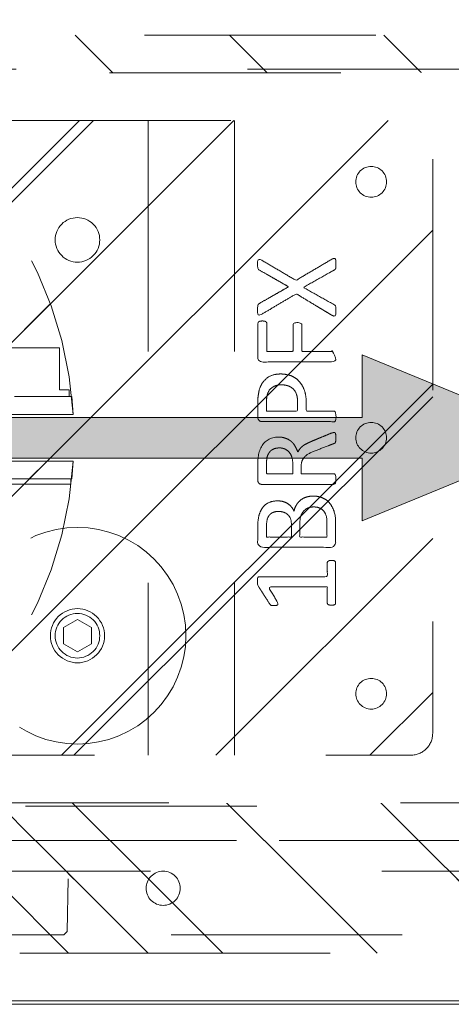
# Model space of a CAD drawing. Header units: inches. Extents: x -456 to -299, y -255 to -14.
# Tile 14 of 45: x -372.57 to -370.08, y -89.8 to -84.12. Entities that reach past the tile are written whole.
import ezdxf

# ---------------------------------------------------------------- set-up
doc = ezdxf.new("R2010")
doc.units = ezdxf.units.IN
doc.header["$LTSCALE"] = 32
doc.header["$MEASUREMENT"] = 0
doc.header["$PDMODE"] = 1
doc.header["$PDSIZE"] = -2
doc.linetypes.add('Dash Style-1', pattern=[0.083328, 0.041656, -0.041672])
for name, color, linetype, lineweight in [('Black', 7, 'Continuous', 18), ('DashLine', 7, 'Dash Style-1', 13), ('DashLineFill', 7, 'Dash Style-1', 13), ('Drawing', 7, 'Continuous', 18), ('Leg_Locator', 7, 'Continuous', 13), ('Metal-Black', 7, 'Continuous', 18), ('Metal-DeskStructure', 7, 'Continuous', 13), ('None', 7, 'Continuous', 18), ('Plastic-BracketCover', 7, 'Continuous', 13), ('SolidLine', 7, 'Continuous', 15), ('Wood_1-H', 7, 'Continuous', 13)]:
    doc.layers.add(name, color=color, linetype=linetype, lineweight=lineweight)
doc.layers.add('Metal-Leg', color=7, linetype='Continuous', lineweight=18, true_color=0x4c4c4c)
pattern_1 = [(45, (0, 0), (-1.613, 1.9357), []), (45, (-1.0608, 1.0608), (-0.472346, 0.41676), [])]

# ---------------------------------------------------------------- blocks, each defined once
blk = doc.blocks.new('Group-36')
at = {"layer": 'SolidLine'}
for p, q in [((14.98, -69.232), (-14.98, -69.232)), ((-15, -69.252), (15, -69.252))]:
    blk.add_line(p, q, dxfattribs=at)
blk = doc.blocks.new('Group-37')
at = {"layer": 'None'}
blk.add_blockref('Group-36', (0, 0), dxfattribs=at)
blk = doc.blocks.new('Group-39')
at = {"layer": 'SolidLine', "flags": 128}
for points in [[(-15, 2.7559), (15, 2.7559), (15, -69.252), (-15, -69.252)], [(-14.98, 2.7559), (14.98, 2.7559), (14.98, -69.232), (-14.98, -69.232)]]:
    blk.add_lwpolyline(points, close=True, dxfattribs=at)
at = {"layer": 'None'}
blk.add_blockref('Group-37', (0, 0), dxfattribs=at)
blk = doc.blocks.new('1BRPT8_Cover (2D)')
at = {"layer": 'DashLineFill', "linetype": 'Continuous', "lineweight": 13}
h = blk.add_hatch(dxfattribs=at)
h.set_pattern_fill('Steel', color=253, style=0, pattern_type=2)
h.set_pattern_definition(pattern_1)
h.paths.add_polyline_path([(-1.5945, -8.7638), (-2.3228, -8.7638), (-2.3228, -8.7511), (-2.8261, -8.7423), (-2.8664, -8.7028), (-2.8664, -6.673), (-2.8472, -6.6533), (-2.3228, -6.6441), (-2.3228, -6.5842), (-2.8472, -6.5751), (-2.8664, -6.5554), (-2.8664, -4.4682), (-2.8472, -4.4486), (-2.3228, -4.4394), (-2.3228, -4.3795), (-2.8472, -4.3703), (-2.8664, -4.3507), (-2.8664, -2.2635), (-2.8472, -2.2438), (-2.3228, -2.2347), (-2.3228, -2.1748), (-2.8472, -2.1656), (-2.8664, -2.1459), (-2.8664, -0.0588), (-2.8472, -0.0391), (-2.3228, -0.03), (-2.3228, 0.03), (-2.8472, 0.0391), (-2.8664, 0.0588), (-2.8664, 2.1459), (-2.8472, 2.1656), (-2.3228, 2.1748), (-2.3228, 2.2347), (-2.8472, 2.2438), (-2.8664, 2.2635), (-2.8664, 4.3507), (-2.8472, 4.3703), (-2.3228, 4.3795), (-2.3228, 4.4394), (-2.8472, 4.4486), (-2.8664, 4.4682), (-2.8655, 6.5554), (-2.8472, 6.5751), (-2.3228, 6.5842), (-2.3228, 6.6441), (-2.8472, 6.6533), (-2.8664, 6.673), (-2.8664, 8.7028), (-2.8261, 8.7423), (-1.5945, 8.7638), (-1.5945, 8.8583), (-2.9724, 8.8583), (-2.9724, -8.8583), (-1.5945, -8.8583)])
h = blk.add_hatch(dxfattribs=at)
h.set_pattern_fill('Steel', color=253, style=0, pattern_type=2)
h.set_pattern_definition(pattern_1)
h.paths.add_polyline_path([(-2.3228, 8.8583), (-2.3228, -8.8583), (-2.9724, -8.8583), (-2.9724, 8.8583)])
at = {"layer": 'DashLineFill', "flags": 128}
for points in [[(-1.5945, -8.7638), (-2.3228, -8.7638), (-2.3228, -8.7511), (-2.8261, -8.7423), (-2.8664, -8.7028), (-2.8664, -6.673), (-2.8472, -6.6533), (-2.3228, -6.6441), (-2.3228, -6.5842), (-2.8472, -6.5751), (-2.8664, -6.5554), (-2.8664, -4.4682), (-2.8472, -4.4486), (-2.3228, -4.4394), (-2.3228, -4.3795), (-2.8472, -4.3703), (-2.8664, -4.3507), (-2.8664, -2.2635), (-2.8472, -2.2438), (-2.3228, -2.2347), (-2.3228, -2.1748), (-2.8472, -2.1656), (-2.8664, -2.1459), (-2.8664, -0.0588), (-2.8472, -0.0391), (-2.3228, -0.03), (-2.3228, 0.03), (-2.8472, 0.0391), (-2.8664, 0.0588), (-2.8664, 2.1459), (-2.8472, 2.1656), (-2.3228, 2.1748), (-2.3228, 2.2347), (-2.8472, 2.2438), (-2.8664, 2.2635), (-2.8664, 4.3507), (-2.8472, 4.3703), (-2.3228, 4.3795), (-2.3228, 4.4394), (-2.8472, 4.4486), (-2.8664, 4.4682), (-2.8655, 6.5554), (-2.8472, 6.5751), (-2.3228, 6.5842), (-2.3228, 6.6441), (-2.8472, 6.6533), (-2.8664, 6.673), (-2.8664, 8.7028), (-2.8261, 8.7423), (-1.5945, 8.7638), (-1.5945, 8.8583), (-2.9724, 8.8583), (-2.9724, -8.8583), (-1.5945, -8.8583)], [(-2.3228, 8.8583), (-2.3228, -8.8583), (-2.9724, -8.8583), (-2.9724, 8.8583)]]:
    blk.add_lwpolyline(points, close=True, dxfattribs=at)
at = {"layer": 'SolidLine', "flags": 128}
blk.add_lwpolyline([(-2.5, -2.7185), (-2.5005, -2.7282), (-2.5019, -2.7377), (-2.5042, -2.7471), (-2.5075, -2.7562), (-2.5116, -2.7649), (-2.5166, -2.7732), (-2.5223, -2.7809), (-2.5288, -2.7881), (-2.536, -2.7946), (-2.5437, -2.8003), (-2.552, -2.8053), (-2.5608, -2.8094), (-2.5699, -2.8127), (-2.5792, -2.815), (-2.5888, -2.8165), (-2.5984, -2.8169), (-2.6081, -2.8165), (-2.6176, -2.815), (-2.627, -2.8127), (-2.6361, -2.8094), (-2.6448, -2.8053), (-2.6531, -2.8003), (-2.6609, -2.7946), (-2.668, -2.7881), (-2.6745, -2.7809), (-2.6803, -2.7732), (-2.6852, -2.7649), (-2.6894, -2.7562), (-2.6926, -2.7471), (-2.695, -2.7377), (-2.6964, -2.7282), (-2.6969, -2.7185), (-2.6964, -2.7089), (-2.695, -2.6993), (-2.6926, -2.6899), (-2.6894, -2.6808), (-2.6852, -2.6721), (-2.6803, -2.6638), (-2.6745, -2.6561), (-2.668, -2.6489), (-2.6609, -2.6424), (-2.6531, -2.6367), (-2.6448, -2.6317), (-2.6361, -2.6276), (-2.627, -2.6243), (-2.6176, -2.622), (-2.6081, -2.6206), (-2.5984, -2.6201), (-2.5888, -2.6206), (-2.5792, -2.622), (-2.5699, -2.6243), (-2.5608, -2.6276), (-2.552, -2.6317), (-2.5437, -2.6367), (-2.536, -2.6424), (-2.5288, -2.6489), (-2.5223, -2.6561), (-2.5166, -2.6638), (-2.5116, -2.6721), (-2.5075, -2.6808), (-2.5042, -2.6899), (-2.5019, -2.6993), (-2.5005, -2.7089)], close=True, dxfattribs=at)
blk = doc.blocks.new('Group-44')
at = {"layer": 'DashLine'}
for p, q in [((0.0002, -3.5827), (0.0002, -3.3465)), ((-0.1179, -3.7008), (-0.3541, -3.7008)), ((0.1183, -3.7008), (0.3545, -3.7008)), ((0.0002, -3.8189), (0.0002, -4.0551))]:
    blk.add_line(p, q, dxfattribs=at)
at = {"layer": 'DashLine', "flags": 128}
blk.add_lwpolyline([(-0.2557, -3.7008), (-0.2545, -3.6757), (-0.2508, -3.6509), (-0.2447, -3.6265), (-0.2362, -3.6029), (-0.2255, -3.5802), (-0.2126, -3.5586), (-0.1976, -3.5384), (-0.1808, -3.5198), (-0.1621, -3.503), (-0.142, -3.488), (-0.1204, -3.4751), (-0.0977, -3.4644), (-0.0741, -3.4559), (-0.0497, -3.4498), (-0.0249, -3.4461), (0.0002, -3.4449), (0.0253, -3.4461), (0.0501, -3.4498), (0.0745, -3.4559), (0.0981, -3.4644), (0.1208, -3.4751), (0.1424, -3.488), (0.1625, -3.503), (0.1812, -3.5198), (0.198, -3.5384), (0.213, -3.5586), (0.2259, -3.5802), (0.2366, -3.6029), (0.2451, -3.6265), (0.2512, -3.6509), (0.2549, -3.6757), (0.2561, -3.7008), (0.2549, -3.7259), (0.2512, -3.7507), (0.2451, -3.7751), (0.2366, -3.7987), (0.2259, -3.8214), (0.213, -3.843), (0.198, -3.8631), (0.1812, -3.8817), (0.1625, -3.8986), (0.1424, -3.9136), (0.1208, -3.9265), (0.0981, -3.9372), (0.0745, -3.9457), (0.0501, -3.9518), (0.0253, -3.9555), (0.0002, -3.9567), (-0.0249, -3.9555), (-0.0497, -3.9518), (-0.0741, -3.9457), (-0.0977, -3.9372), (-0.1204, -3.9265), (-0.142, -3.9136), (-0.1621, -3.8986), (-0.1808, -3.8817), (-0.1976, -3.8631), (-0.2126, -3.843), (-0.2255, -3.8214), (-0.2362, -3.7987), (-0.2447, -3.7751), (-0.2508, -3.7507), (-0.2545, -3.7259)], close=True, dxfattribs=at)
blk = doc.blocks.new('1BRPT9-Bracket (2D)')
at = {"layer": 'DashLineFill', "linetype": 'Continuous', "lineweight": 13}
h = blk.add_hatch(dxfattribs=at)
h.set_pattern_fill('Steel', color=253, style=0, pattern_type=2)
h.set_pattern_definition(pattern_1)
edge = h.paths.add_edge_path()
edge.add_arc((1.6779, -8.4882), 0.252, 270, 360)
edge.add_line((1.9299, -8.4882), (1.9299, -7.4803))
edge.add_line((1.9299, -7.4803), (2.3236, -7.4803))
edge.add_line((2.3236, -7.4803), (2.3236, 7.4611))
edge.add_line((2.3236, 7.4611), (1.9299, 7.4803))
edge.add_line((1.9299, 7.4803), (1.9299, 8.4882))
edge.add_arc((1.6779, 8.4882), 0.252, 360, 450)
edge.add_line((1.6779, 8.7402), (-2.3221, 8.7402))
edge.add_line((-2.3221, 8.7402), (-2.3221, -8.7402))
edge.add_line((-2.3221, -8.7402), (1.6779, -8.7402))
h = blk.add_hatch(dxfattribs=at)
h.set_pattern_fill('Steel', color=253, style=0, pattern_type=2)
h.set_pattern_definition(pattern_1)
h.paths.add_polyline_path([(-1.3378, -3.0211), (-1.3465, -3.0207), (-1.3551, -3.0194), (-1.3635, -3.0173), (-1.3717, -3.0144), (-1.3796, -3.0107), (-1.387, -3.0062), (-1.394, -3.001), (-1.4005, -2.9952), (-1.4063, -2.9888), (-1.4115, -2.9818), (-1.4159, -2.9743), (-1.4197, -2.9665), (-1.4226, -2.9583), (-1.4247, -2.9498), (-1.426, -2.9412), (-1.4264, -2.9326), (-1.426, -2.9239), (-1.4247, -2.9153), (-1.4226, -2.9069), (-1.4197, -2.8987), (-1.4159, -2.8908), (-1.4115, -2.8834), (-1.4063, -2.8764), (-1.4005, -2.8699), (-1.394, -2.8641), (-1.387, -2.8589), (-1.3796, -2.8544), (-1.3717, -2.8507), (-1.3635, -2.8478), (-1.3551, -2.8457), (-1.3465, -2.8444), (-1.3378, -2.844), (-1.3291, -2.8444), (-1.3205, -2.8457), (-1.3121, -2.8478), (-1.3039, -2.8507), (-1.2961, -2.8544), (-1.2886, -2.8589), (-1.2816, -2.8641), (-1.2752, -2.8699), (-1.2693, -2.8764), (-1.2642, -2.8834), (-1.2597, -2.8908), (-1.256, -2.8987), (-1.253, -2.9069), (-1.2509, -2.9153), (-1.2497, -2.9239), (-1.2492, -2.9326), (-1.2497, -2.9412), (-1.2509, -2.9498), (-1.253, -2.9583), (-1.256, -2.9665), (-1.2597, -2.9743), (-1.2642, -2.9818), (-1.2693, -2.9888), (-1.2752, -2.9952), (-1.2816, -3.001), (-1.2886, -3.0062), (-1.2961, -3.0107), (-1.3039, -3.0144), (-1.3121, -3.0173), (-1.3205, -3.0194), (-1.3291, -3.0207)])
h = blk.add_hatch(dxfattribs=at)
h.set_pattern_fill('Steel', color=253, style=0, pattern_type=2)
h.set_pattern_definition(pattern_1)
h.paths.add_polyline_path([(1.3393, -3.0211), (1.3307, -3.0207), (1.3221, -3.0194), (1.3136, -3.0173), (1.3054, -3.0144), (1.2976, -3.0107), (1.2901, -3.0062), (1.2832, -3.001), (1.2767, -2.9952), (1.2709, -2.9888), (1.2657, -2.9818), (1.2612, -2.9743), (1.2575, -2.9665), (1.2546, -2.9583), (1.2525, -2.9498), (1.2512, -2.9412), (1.2508, -2.9326), (1.2512, -2.9239), (1.2525, -2.9153), (1.2546, -2.9069), (1.2575, -2.8987), (1.2612, -2.8908), (1.2657, -2.8834), (1.2709, -2.8764), (1.2767, -2.8699), (1.2832, -2.8641), (1.2901, -2.8589), (1.2976, -2.8544), (1.3054, -2.8507), (1.3136, -2.8478), (1.3221, -2.8457), (1.3307, -2.8444), (1.3393, -2.844), (1.348, -2.8444), (1.3566, -2.8457), (1.3651, -2.8478), (1.3732, -2.8507), (1.3811, -2.8544), (1.3886, -2.8589), (1.3955, -2.8641), (1.402, -2.8699), (1.4078, -2.8764), (1.413, -2.8834), (1.4175, -2.8908), (1.4212, -2.8987), (1.4241, -2.9069), (1.4262, -2.9153), (1.4275, -2.9239), (1.4279, -2.9326), (1.4275, -2.9412), (1.4262, -2.9498), (1.4241, -2.9583), (1.4212, -2.9665), (1.4175, -2.9743), (1.413, -2.9818), (1.4078, -2.9888), (1.402, -2.9952), (1.3955, -3.001), (1.3886, -3.0062), (1.3811, -3.0107), (1.3732, -3.0144), (1.3651, -3.0173), (1.3566, -3.0194), (1.348, -3.0207)])
at = {"layer": 'DashLineFill'}
for p, q in [((-2.1252, 8.7402), (-2.1252, -8.7402)), ((2.1268, 7.4611), (2.1268, -7.4803))]:
    blk.add_line(p, q, dxfattribs=at)
at = {"layer": 'DashLineFill', "flags": 128}
blk.add_lwpolyline([(1.6779, -8.7402, 0.414214), (1.9299, -8.4882), (1.9299, -7.4803), (2.3236, -7.4803), (2.3236, 7.4611), (1.9299, 7.4803), (1.9299, 8.4882, 0.414214), (1.6779, 8.7402), (-2.3221, 8.7402), (-2.3221, -8.7402)], format="xyb", close=True, dxfattribs=at)
for points in [[(-1.3378, -3.0211), (-1.3465, -3.0207), (-1.3551, -3.0194), (-1.3635, -3.0173), (-1.3717, -3.0144), (-1.3796, -3.0107), (-1.387, -3.0062), (-1.394, -3.001), (-1.4005, -2.9952), (-1.4063, -2.9888), (-1.4115, -2.9818), (-1.4159, -2.9743), (-1.4197, -2.9665), (-1.4226, -2.9583), (-1.4247, -2.9498), (-1.426, -2.9412), (-1.4264, -2.9326), (-1.426, -2.9239), (-1.4247, -2.9153), (-1.4226, -2.9069), (-1.4197, -2.8987), (-1.4159, -2.8908), (-1.4115, -2.8834), (-1.4063, -2.8764), (-1.4005, -2.8699), (-1.394, -2.8641), (-1.387, -2.8589), (-1.3796, -2.8544), (-1.3717, -2.8507), (-1.3635, -2.8478), (-1.3551, -2.8457), (-1.3465, -2.8444), (-1.3378, -2.844), (-1.3291, -2.8444), (-1.3205, -2.8457), (-1.3121, -2.8478), (-1.3039, -2.8507), (-1.2961, -2.8544), (-1.2886, -2.8589), (-1.2816, -2.8641), (-1.2752, -2.8699), (-1.2693, -2.8764), (-1.2642, -2.8834), (-1.2597, -2.8908), (-1.256, -2.8987), (-1.253, -2.9069), (-1.2509, -2.9153), (-1.2497, -2.9239), (-1.2492, -2.9326), (-1.2497, -2.9412), (-1.2509, -2.9498), (-1.253, -2.9583), (-1.256, -2.9665), (-1.2597, -2.9743), (-1.2642, -2.9818), (-1.2693, -2.9888), (-1.2752, -2.9952), (-1.2816, -3.001), (-1.2886, -3.0062), (-1.2961, -3.0107), (-1.3039, -3.0144), (-1.3121, -3.0173), (-1.3205, -3.0194), (-1.3291, -3.0207)], [(1.3393, -3.0211), (1.3307, -3.0207), (1.3221, -3.0194), (1.3136, -3.0173), (1.3054, -3.0144), (1.2976, -3.0107), (1.2901, -3.0062), (1.2832, -3.001), (1.2767, -2.9952), (1.2709, -2.9888), (1.2657, -2.9818), (1.2612, -2.9743), (1.2575, -2.9665), (1.2546, -2.9583), (1.2525, -2.9498), (1.2512, -2.9412), (1.2508, -2.9326), (1.2512, -2.9239), (1.2525, -2.9153), (1.2546, -2.9069), (1.2575, -2.8987), (1.2612, -2.8908), (1.2657, -2.8834), (1.2709, -2.8764), (1.2767, -2.8699), (1.2832, -2.8641), (1.2901, -2.8589), (1.2976, -2.8544), (1.3054, -2.8507), (1.3136, -2.8478), (1.3221, -2.8457), (1.3307, -2.8444), (1.3393, -2.844), (1.348, -2.8444), (1.3566, -2.8457), (1.3651, -2.8478), (1.3732, -2.8507), (1.3811, -2.8544), (1.3886, -2.8589), (1.3955, -2.8641), (1.402, -2.8699), (1.4078, -2.8764), (1.413, -2.8834), (1.4175, -2.8908), (1.4212, -2.8987), (1.4241, -2.9069), (1.4262, -2.9153), (1.4275, -2.9239), (1.4279, -2.9326), (1.4275, -2.9412), (1.4262, -2.9498), (1.4241, -2.9583), (1.4212, -2.9665), (1.4175, -2.9743), (1.413, -2.9818), (1.4078, -2.9888), (1.402, -2.9952), (1.3955, -3.001), (1.3886, -3.0062), (1.3811, -3.0107), (1.3732, -3.0144), (1.3651, -3.0173), (1.3566, -3.0194), (1.348, -3.0207)]]:
    blk.add_lwpolyline(points, close=True, dxfattribs=at)
at = {"layer": 'DashLineFill', "linetype": 'Continuous', "lineweight": 5}
blk.add_point((0.0002, -3.7008), dxfattribs=at)
at = {"layer": 'Metal-DeskStructure', "color": 7}
blk.add_blockref('Group-44', (0, 0), dxfattribs=at)
blk = doc.blocks.new('Group-63')
at = {"layer": 'DashLineFill', "linetype": 'Continuous', "lineweight": 13}
h = blk.add_hatch(dxfattribs=at)
h.set_pattern_fill('Steel', color=253, style=0, pattern_type=2)
h.set_pattern_definition(pattern_1)
h.paths.add_polyline_path([(-2.0669, 1.3976), (2.0669, 1.3976), (2.0669, 0.1378), (2.1063, 0.1378), (2.1063, -0.1378), (2.0669, -0.1378), (2.0669, -5.2756), (2.1063, -5.2756), (2.1063, -5.5512), (2.0669, -5.5512), (2.0669, -5.8268), (-2.0669, -5.8268), (-2.0669, -5.5512), (-2.1063, -5.5512), (-2.1063, -5.2756), (-2.0669, -5.2756), (-2.0669, -0.1378), (-2.1063, -0.1378), (-2.1063, 0.1378), (-2.0669, 0.1378)])
at = {"layer": 'DashLineFill', "flags": 128}
blk.add_lwpolyline([(-2.0669, 1.3976), (2.0669, 1.3976), (2.0669, 0.1378), (2.1063, 0.1378), (2.1063, -0.1378), (2.0669, -0.1378), (2.0669, -5.2756), (2.1063, -5.2756), (2.1063, -5.5512), (2.0669, -5.5512), (2.0669, -5.8268), (-2.0669, -5.8268), (-2.0669, -5.5512), (-2.1063, -5.5512), (-2.1063, -5.2756), (-2.0669, -5.2756), (-2.0669, -0.1378), (-2.1063, -0.1378), (-2.1063, 0.1378), (-2.0669, 0.1378)], close=True, dxfattribs=at)
blk = doc.blocks.new('TL14_upper_leg (2D)')
at = {"layer": 'DashLine', "color": 7}
blk.add_blockref('Group-63', (0, 0), dxfattribs=at)
blk = doc.blocks.new('SlateLegLocator-C')
at = {"color": 255, "linetype": 'Dash Style-1', "lineweight": 5}
blk.add_wipeout([(-2.1063, 1.378), (2.1063, 1.378), (2.1063, -5.8071), (-2.1063, -5.8071)], dxfattribs=at).dxf.layer = 'Black'
at = {"layer": 'Leg_Locator', "linetype": 'Continuous', "lineweight": 0, "true_color": 0xff0000}
h = blk.add_hatch(color=1, dxfattribs=at)
edge = h.paths.add_edge_path()
edge.add_line((0, -5.0276), (-0.4795, -3.8661))
edge.add_line((-0.4795, -3.8661), (-0.1181, -3.8661))
edge.add_line((-0.1181, -3.8661), (-0.1181, -1.3722))
edge.add_arc((0, -0.1575), 1.2205, 264.4466, 275.5534)
edge.add_line((0.1181, -1.3722), (0.1181, -3.8661))
edge.add_line((0.1181, -3.8661), (0.4795, -3.8661))
edge.add_line((0.4795, -3.8661), (0, -5.0276))
at = {"layer": 'Black', "linetype": 'Dash Style-1', "lineweight": 5, "flags": 128}
blk.add_lwpolyline([(-2.1063, 1.378), (2.1063, 1.378), (2.1063, -5.8071), (-2.1063, -5.8071)], close=True, dxfattribs=at)
at = {"layer": 'Leg_Locator', "flags": 128}
blk.add_lwpolyline([(0, -5.0276), (-0.4795, -3.8661), (-0.1181, -3.8661), (-0.1181, -1.3722, 0.048501), (0.1181, -1.3722), (0.1181, -3.8661), (0.4795, -3.8661)], format="xyb", close=True, dxfattribs=at)
blk = doc.blocks.new('StructEnd-C (2D)')
at = {"layer": 'Metal-Black', "color": 7}
blk.add_blockref('1BRPT9-Bracket (2D)', (0, 0), dxfattribs=at)
at = {"layer": 'Metal-Leg', "color": 7}
blk.add_blockref('TL14_upper_leg (2D)', (0, 0), dxfattribs=at)
at = {"layer": 'Plastic-BracketCover', "color": 7}
blk.add_blockref('1BRPT8_Cover (2D)', (0, 0), dxfattribs=at)
at = {"layer": 'Metal-DeskStructure', "color": 7}
blk.add_blockref('SlateLegLocator-C', (0, 0), dxfattribs=at)
blk = doc.blocks.new('Group-68')
at = {"layer": 'None'}
blk.add_blockref('Group-39', (0, 0), dxfattribs=at)
at = {"layer": 'SolidLine', "color": 7, "rotation": 90}
blk.add_blockref('StructEnd-C (2D)', (0, -65.9843), dxfattribs=at)
blk = doc.blocks.new('SL Floating Runoff Desk (2D)')
at = {"layer": 'None'}
blk.add_blockref('Group-68', (0, 0), dxfattribs=at)
at = {"layer": 'Drawing', "color": 0, "flags": 1}
for tag in ['Tag', 'Catalog', 'Option1', 'Option2', 'Option3', 'Option4', 'Option5', 'Option6', 'Option7', 'Option8', 'Option9', 'Option10', 'Option11', 'Option12', 'Custom', 'FinishGroup', 'Discount', 'Item2', 'Item3', 'Item6', 'Item8', 'Item9', 'Item10', 'Item12', 'Item13', 'Item16', 'Item18', 'Item19', 'Item20', 'Item21', 'Item22', 'Item23', 'Item24', 'Item25', 'Item1', 'Item4', 'Item5', 'Item7', 'Item11', 'Item14', 'Item15', 'Item17']:
    blk.add_attdef(tag, (-30, -74.8189), '', height=0.00709, dxfattribs=at)
blk = doc.blocks.new('Slate-LegBrace (2D)')
at = {"layer": 'DashLineFill', "linetype": 'Continuous', "lineweight": 13}
h = blk.add_hatch(dxfattribs=at)
h.set_pattern_fill('Steel', color=253, style=0, pattern_type=2)
h.set_pattern_definition(pattern_1)
edge = h.paths.add_edge_path()
edge.add_line((-2.1996, 0.1352), (-1.3748, 0.1352))
edge.add_arc((0, 0.0136), 1.3801, 5.0546, 174.9454, ccw=False)
edge.add_line((1.3748, 0.1352), (2.1997, 0.1352))
edge.add_arc((0.0001, 0.0171), 2.2028, 3.0731, 176.9269)
h = blk.add_hatch(dxfattribs=at)
h.set_pattern_fill('Steel', color=253, style=0, pattern_type=2)
h.set_pattern_definition(pattern_1)
edge = h.paths.add_edge_path()
edge.add_line((-2.1917, 0.2375), (-1.4637, 0.2375))
edge.add_arc((0.0001, 0.017), 1.4803, 8.5653, 171.4347, ccw=False)
edge.add_line((1.4639, 0.2375), (2.1918, 0.2375))
edge.add_line((2.1918, 0.2375), (2.1997, 0.1352))
edge.add_line((2.1997, 0.1352), (1.3748, 0.1352))
edge.add_arc((0, 0.0136), 1.3801, 5.0546, 174.9454)
edge.add_line((-1.3748, 0.1352), (-2.1996, 0.1352))
edge.add_line((-2.1996, 0.1352), (-2.1917, 0.2375))
h = blk.add_hatch(dxfattribs=at)
h.set_pattern_fill('Steel', color=253, style=0, pattern_type=2)
h.set_pattern_definition(pattern_1)
h.paths.add_polyline_path([(1.4777, -0.2676), (1.4777, -0.2375), (1.672, -0.2375), (1.672, -0.0258), (1.6758, -0.0258), (1.6758, 0.7034), (1.7348, 0.7625), (1.9292, 0.7625), (1.9883, 0.7034), (1.9883, -0.0258), (1.992, -0.0258), (1.992, -0.2375), (2.1863, -0.2375), (2.1863, -0.2676)])
h = blk.add_hatch(dxfattribs=at)
h.set_pattern_fill('Steel', color=253, style=0, pattern_type=2)
h.set_pattern_definition(pattern_1)
h.paths.add_polyline_path([(1.4869, 0.2375), (1.4869, 0.2775), (1.5428, 0.2775), (1.5428, 0.5188), (2.1212, 0.5188), (2.1212, 0.2775), (2.1771, 0.2775), (2.1771, 0.2375)])
h = blk.add_hatch(dxfattribs=at)
h.set_pattern_fill('Steel', color=253, style=0, pattern_type=2)
h.set_pattern_definition(pattern_1)
edge = h.paths.add_edge_path()
edge.add_line((-2.1996, -0.1352), (-1.3748, -0.1352))
edge.add_arc((0, -0.0136), 1.3801, 185.0546, 354.9454)
edge.add_line((1.3748, -0.1352), (2.1997, -0.1352))
edge.add_arc((0.0001, -0.0171), 2.2028, 183.0731, 356.9269, ccw=False)
h = blk.add_hatch(dxfattribs=at)
h.set_pattern_fill('Steel', color=253, style=0, pattern_type=2)
h.set_pattern_definition(pattern_1)
edge = h.paths.add_edge_path()
edge.add_line((2.1917, -0.2375), (1.4637, -0.2375))
edge.add_arc((-0.0001, -0.017), 1.4803, 188.5653, 351.4347, ccw=False)
edge.add_line((-1.4639, -0.2375), (-2.1918, -0.2375))
edge.add_line((-2.1918, -0.2375), (-2.1997, -0.1352))
edge.add_line((-2.1997, -0.1352), (-1.3748, -0.1352))
edge.add_arc((0, -0.0136), 1.3801, 185.0546, 354.9454)
edge.add_line((1.3748, -0.1352), (2.1996, -0.1352))
edge.add_line((2.1996, -0.1352), (2.1917, -0.2375))
at = {"layer": 'DashLineFill', "flags": 128}
for points in [[(-2.1996, 0.1352), (-1.3748, 0.1352, -0.915455), (1.3748, 0.1352), (2.1997, 0.1352, 0.947752)], [(-2.1917, 0.2375), (-1.4637, 0.2375, -0.860663), (1.4639, 0.2375), (2.1918, 0.2375), (2.1997, 0.1352), (1.3748, 0.1352, 0.915455), (-1.3748, 0.1352), (-2.1996, 0.1352)], [(2.1917, -0.2375), (1.4637, -0.2375, -0.860663), (-1.4639, -0.2375), (-2.1918, -0.2375), (-2.1997, -0.1352), (-1.3748, -0.1352, 0.915455), (1.3748, -0.1352), (2.1996, -0.1352)], [(-2.1996, -0.1352), (-1.3748, -0.1352, 0.915455), (1.3748, -0.1352), (2.1997, -0.1352, -0.947752)]]:
    blk.add_lwpolyline(points, format="xyb", close=True, dxfattribs=at)
for points in [[(1.4777, -0.2676), (1.4777, -0.2375), (1.672, -0.2375), (1.672, -0.0258), (1.6758, -0.0258), (1.6758, 0.7034), (1.7348, 0.7625), (1.9292, 0.7625), (1.9883, 0.7034), (1.9883, -0.0258), (1.992, -0.0258), (1.992, -0.2375), (2.1863, -0.2375), (2.1863, -0.2676)], [(1.4869, 0.2375), (1.4869, 0.2775), (1.5428, 0.2775), (1.5428, 0.5188), (2.1212, 0.5188), (2.1212, 0.2775), (2.1771, 0.2775), (2.1771, 0.2375)]]:
    blk.add_lwpolyline(points, close=True, dxfattribs=at)
blk = doc.blocks.new('Group-69')
at = {"layer": 'SolidLine', "color": 7}
for points, knots in [([(3.6903, 1.0299), (3.6977, 1.0336), (3.7069, 1.0355), (3.7125, 1.0299), (3.7143, 1.0152), (3.7143, 0.9953), (3.7143, 0.9801), (3.7106, 0.9727), (3.7069, 0.969), (3.7032, 0.9672), (3.6147, 0.9173), (3.5261, 0.8675), (3.6147, 0.8177), (3.7032, 0.7679), (3.7069, 0.766), (3.7106, 0.7605), (3.7143, 0.7549), (3.7143, 0.7397), (3.7143, 0.7199), (3.7116, 0.7005), (3.6977, 0.7033), (3.6903, 0.707), (3.5879, 0.7688), (3.4855, 0.8306), (3.3858, 0.7716), (3.2862, 0.7125), (3.2788, 0.7088), (3.2649, 0.706), (3.2622, 0.7254), (3.2622, 0.7494), (3.264, 0.7623), (3.2659, 0.7697), (3.2714, 0.7734), (3.2733, 0.7752), (3.3572, 0.8232), (3.4412, 0.8712), (3.3572, 0.9192), (3.2733, 0.9672), (3.2714, 0.969), (3.2659, 0.9709), (3.264, 0.9782), (3.2622, 0.9893), (3.2622, 1.0115), (3.2649, 1.0308), (3.2788, 1.0281), (3.2862, 1.0244), (3.3849, 0.9663), (3.4836, 0.9081), (3.587, 0.969), (3.6903, 1.0299)], [0, 0, 0, 0.005797, 0.011593, 0.01739, 0.023187, 0.027776, 0.031157, 0.034538, 0.03792, 0.03792, 0.121199, 0.121199, 0.204479, 0.204479, 0.20786, 0.211241, 0.214623, 0.219212, 0.225008, 0.236602, 0.242398, 0.242398, 0.326423, 0.326423, 0.407782, 0.407782, 0.413578, 0.425171, 0.430968, 0.435937, 0.440905, 0.445874, 0.450842, 0.450842, 0.634953, 0.634953, 0.819063, 0.819063, 0.824031, 0.829, 0.833968, 0.838937, 0.843905, 0.853843, 0.858811, 0.858811, 0.927786, 0.927786, 1, 1, 1]), ([(3.2899, 0.6738), (3.2972, 0.6738), (3.3065, 0.6719), (3.312, 0.6682), (3.3157, 0.6645), (3.3157, 0.5797), (3.3157, 0.4985), (3.3914, 0.4985), (3.467, 0.4985), (3.467, 0.576), (3.467, 0.6553), (3.4707, 0.659), (3.4763, 0.6627), (3.4855, 0.6645), (3.4984, 0.6645), (3.5076, 0.6627), (3.5132, 0.659), (3.5169, 0.6553), (3.5169, 0.576), (3.5169, 0.4985), (3.6101, 0.4985), (3.7051, 0.4985), (3.7106, 0.4948), (3.7125, 0.4874), (3.7143, 0.4763), (3.7143, 0.4597), (3.7125, 0.4486), (3.7106, 0.4412), (3.7051, 0.4376), (3.4956, 0.4376), (3.2751, 0.4376), (3.264, 0.4523), (3.264, 0.5603), (3.264, 0.6645), (3.2677, 0.6682), (3.2733, 0.6719), (3.2843, 0.6738), (3.2899, 0.6738)], [0, 0, 0, 0.005582, 0.011164, 0.016746, 0.022328, 0.14513, 0.14513, 0.259559, 0.259559, 0.376779, 0.37957, 0.382361, 0.385152, 0.387943, 0.390037, 0.39213, 0.394223, 0.396316, 0.484232, 0.484232, 0.589939, 0.592032, 0.594126, 0.596219, 0.598312, 0.599987, 0.601661, 0.603336, 0.605011, 0.7934, 0.805122, 0.816844, 0.976556, 0.982417, 0.988278, 0.994139, 1, 1, 1]), ([(3.3951, 0.3681), (3.4301, 0.3681), (3.4836, 0.346), (3.5205, 0.3054), (3.5427, 0.2463), (3.5427, 0.179), (3.5427, 0.1541), (3.623, 0.1541), (3.7069, 0.1541), (3.7106, 0.1504), (3.7125, 0.143), (3.7143, 0.1319), (3.7143, 0.1153), (3.7125, 0.1042), (3.7106, 0.0968), (3.7069, 0.0932), (3.4966, 0.0932), (3.2769, 0.0932), (3.264, 0.1079), (3.264, 0.1651), (3.264, 0.2279), (3.2677, 0.2537), (3.2751, 0.2906), (3.2972, 0.3275), (3.3286, 0.3552), (3.3711, 0.3681), (3.3951, 0.3681)], [0, 0, 0, 0.066268, 0.132535, 0.198803, 0.26507, 0.303966, 0.303966, 0.429297, 0.43506, 0.440822, 0.446584, 0.452347, 0.456957, 0.461567, 0.466177, 0.470786, 0.728938, 0.745073, 0.761208, 0.845107, 0.870922, 0.896738, 0.922553, 0.948369, 0.974184, 1, 1, 1]), ([(3.4006, 0.3054), (3.3729, 0.3054), (3.336, 0.2851), (3.3194, 0.2556), (3.3139, 0.2242), (3.3139, 0.1808), (3.3139, 0.1541), (3.4034, 0.1541), (3.4929, 0.1541), (3.4929, 0.1808), (3.4929, 0.2334), (3.4799, 0.2703), (3.4541, 0.2943), (3.4209, 0.3054), (3.4006, 0.3054)], [0, 0, 0, 0.053098, 0.106195, 0.159293, 0.212391, 0.297937, 0.297937, 0.584068, 0.584068, 0.669615, 0.752211, 0.834807, 0.917404, 1, 1, 1]), ([(3.7032, 0.0301), (3.7069, 0.0301), (3.7106, 0.0283), (3.7125, 0.0209), (3.7143, 0.008), (3.7143, -0.0105), (3.7125, -0.0215), (3.7106, -0.0289), (3.7051, -0.0326), (3.6996, -0.0344), (3.647, -0.0547), (3.5944, -0.0751), (3.5759, -0.0824), (3.5464, -0.0972), (3.5242, -0.1193), (3.5132, -0.1489), (3.5132, -0.1885), (3.5132, -0.2079), (3.6082, -0.2079), (3.7069, -0.2079), (3.7106, -0.2116), (3.7125, -0.219), (3.7143, -0.2301), (3.7143, -0.2467), (3.7125, -0.2578), (3.7106, -0.2651), (3.7069, -0.2688), (3.4956, -0.2688), (3.2751, -0.2688), (3.264, -0.2541), (3.264, -0.1987), (3.264, -0.1341), (3.2659, -0.112), (3.2677, -0.1027), (3.2714, -0.0769), (3.2917, -0.0363), (3.3212, -0.0105), (3.36, 0.0043), (3.4043, 0.0043), (3.4412, -0.0086), (3.4689, -0.0308), (3.4873, -0.064), (3.4947, -0.0824), (3.5002, -0.0714), (3.515, -0.0529), (3.5353, -0.0381), (3.563, -0.0252), (3.5796, -0.0178), (3.6285, 0.0025), (3.6774, 0.0228), (3.6903, 0.0283), (3.7014, 0.0301), (3.7032, 0.0301)], [0, 0, 0, 0.004018, 0.008035, 0.012053, 0.01607, 0.020088, 0.024105, 0.028123, 0.03214, 0.03214, 0.070951, 0.070951, 0.084634, 0.098317, 0.112001, 0.125684, 0.138745, 0.138745, 0.202807, 0.205295, 0.207782, 0.21027, 0.212758, 0.214748, 0.216739, 0.218729, 0.220719, 0.332671, 0.339637, 0.346603, 0.391882, 0.407555, 0.423229, 0.423229, 0.466696, 0.510164, 0.553631, 0.597099, 0.640566, 0.684033, 0.727501, 0.770968, 0.770968, 0.798042, 0.825115, 0.852188, 0.879262, 0.879262, 0.958132, 0.958132, 0.979066, 1, 1, 1]), ([(3.3895, -0.0584), (3.3618, -0.0584), (3.3268, -0.0824), (3.3175, -0.1101), (3.3157, -0.1193), (3.3139, -0.1415), (3.3139, -0.183), (3.3139, -0.2079), (3.3895, -0.2079), (3.4652, -0.2079), (3.4652, -0.1793), (3.4652, -0.1267), (3.4541, -0.0935), (3.432, -0.0695), (3.4043, -0.0584), (3.3895, -0.0584)], [0, 0, 0, 0.142515, 0.285031, 0.285031, 0.330993, 0.376955, 0.445899, 0.445899, 0.655281, 0.655281, 0.734439, 0.800829, 0.867219, 0.93361, 1, 1, 1]), ([(3.5833, -0.3362), (3.6054, -0.3362), (3.6405, -0.3473), (3.67, -0.3657), (3.6903, -0.3934), (3.7125, -0.4432), (3.7125, -0.5503), (3.7125, -0.6167), (3.7014, -0.6315), (3.4883, -0.6315), (3.2751, -0.6315), (3.264, -0.6167), (3.264, -0.5586), (3.264, -0.4672), (3.2806, -0.4155), (3.3083, -0.3823), (3.3508, -0.3639), (3.3932, -0.3639), (3.4227, -0.3712), (3.4467, -0.386), (3.467, -0.41), (3.4726, -0.4229), (3.4763, -0.4045), (3.4947, -0.3731), (3.5224, -0.3491), (3.5611, -0.3362), (3.5833, -0.3362)], [0, 0, 0, 0.031455, 0.06291, 0.094366, 0.125821, 0.188731, 0.266159, 0.275837, 0.285516, 0.435531, 0.44521, 0.454888, 0.521427, 0.574659, 0.627891, 0.681123, 0.734355, 0.762747, 0.791139, 0.819531, 0.847924, 0.847924, 0.885943, 0.923962, 0.961981, 1, 1, 1]), ([(3.384, -0.4248), (3.3674, -0.4248), (3.3415, -0.434), (3.3231, -0.4543), (3.3139, -0.4857), (3.3139, -0.541), (3.3139, -0.5724), (3.3858, -0.5724), (3.4578, -0.5724), (3.4578, -0.5383), (3.4578, -0.482), (3.4467, -0.4524), (3.4264, -0.434), (3.3987, -0.4248), (3.384, -0.4248)], [0, 0, 0, 0.074499, 0.148998, 0.223496, 0.297995, 0.395417, 0.395417, 0.61891, 0.61891, 0.724928, 0.793696, 0.862464, 0.931232, 1, 1, 1]), ([(3.587, -0.3989), (3.5667, -0.3989), (3.5372, -0.4118), (3.5169, -0.4358), (3.5058, -0.4727), (3.5058, -0.5364), (3.5058, -0.5724), (3.5842, -0.5724), (3.6626, -0.5724), (3.6626, -0.529), (3.6626, -0.4451), (3.635, -0.4118), (3.6054, -0.3989), (3.587, -0.3989)], [0, 0, 0, 0.079156, 0.158312, 0.237468, 0.316624, 0.419526, 0.419526, 0.643799, 0.643799, 0.767809, 0.883905, 0.941952, 1, 1, 1]), ([(3.6885, -0.7073), (3.6959, -0.7073), (3.7097, -0.7101), (3.7125, -0.7184), (3.7125, -0.8374), (3.7125, -0.9564), (3.7106, -0.9601), (3.7051, -0.9638), (3.6959, -0.9657), (3.6829, -0.9657), (3.6737, -0.9638), (3.6682, -0.962), (3.6645, -0.9564), (3.6645, -0.9075), (3.6645, -0.8605), (3.4947, -0.8605), (3.3249, -0.8605), (3.3508, -0.9038), (3.3766, -0.9472), (3.3784, -0.9527), (3.3803, -0.962), (3.3766, -0.9657), (3.3655, -0.9675), (3.3531, -0.9675), (3.3434, -0.9675), (3.3378, -0.9657), (3.3342, -0.962), (3.3323, -0.9583), (3.2991, -0.9066), (3.2659, -0.8549), (3.264, -0.8531), (3.264, -0.8494), (3.2622, -0.8439), (3.2622, -0.8268), (3.2622, -0.8088), (3.2659, -0.8033), (3.2696, -0.8014), (3.468, -0.8014), (3.6645, -0.8014), (3.6645, -0.7608), (3.6645, -0.7165), (3.6682, -0.7128), (3.6737, -0.7091), (3.6829, -0.7073), (3.6885, -0.7073)], [0, 0, 0, 0.00261, 0.007831, 0.010441, 0.176195, 0.178805, 0.181415, 0.184026, 0.186636, 0.188594, 0.190551, 0.192509, 0.194467, 0.244389, 0.244389, 0.424498, 0.424498, 0.47805, 0.47805, 0.484241, 0.490432, 0.496622, 0.502813, 0.507071, 0.510941, 0.514811, 0.518682, 0.518682, 0.576295, 0.576295, 0.578743, 0.58119, 0.583638, 0.590247, 0.593184, 0.596122, 0.599059, 0.911881, 0.911881, 0.976501, 0.982376, 0.988251, 0.994125, 1, 1, 1])]:
    blk.add_open_spline(points, degree=2, knots=knots, dxfattribs=at)
blk = doc.blocks.new('1BP8DW-Leveler (2D)')
at = {"layer": 'DashLine', "flags": 128}
for points in [[(0.625, 0), (0.622, -0.0613), (0.613, -0.1219), (0.5981, -0.1814), (0.5774, -0.2392), (0.5512, -0.2946), (0.5197, -0.3472), (0.4831, -0.3965), (0.4419, -0.4419), (0.3965, -0.4831), (0.3472, -0.5197), (0.2946, -0.5512), (0.2392, -0.5774), (0.1814, -0.5981), (0.1219, -0.613), (0.0613, -0.622), (0, -0.625), (-0.0613, -0.622), (-0.1219, -0.613), (-0.1814, -0.5981), (-0.2392, -0.5774), (-0.2946, -0.5512), (-0.3472, -0.5197), (-0.3965, -0.4831), (-0.4419, -0.4419), (-0.4831, -0.3965), (-0.5197, -0.3472), (-0.5512, -0.2946), (-0.5774, -0.2392), (-0.5981, -0.1814), (-0.613, -0.1219), (-0.622, -0.0613), (-0.625, 0), (-0.622, 0.0613), (-0.613, 0.1219), (-0.5981, 0.1814), (-0.5774, 0.2392), (-0.5512, 0.2946), (-0.5197, 0.3472), (-0.4831, 0.3965), (-0.4419, 0.4419), (-0.3965, 0.4831), (-0.3472, 0.5197), (-0.2946, 0.5512), (-0.2392, 0.5774), (-0.1814, 0.5981), (-0.1219, 0.613), (-0.0613, 0.622), (0, 0.625), (0.0613, 0.622), (0.1219, 0.613), (0.1814, 0.5981), (0.2392, 0.5774), (0.2946, 0.5512), (0.3472, 0.5197), (0.3965, 0.4831), (0.4419, 0.4419), (0.4831, 0.3965), (0.5197, 0.3472), (0.5512, 0.2946), (0.5774, 0.2392), (0.5981, 0.1814), (0.613, 0.1219), (0.622, 0.0613)], [(0, 0.1562), (0.0153, 0.1555), (0.0305, 0.1532), (0.0454, 0.1495), (0.0598, 0.1444), (0.0737, 0.1378), (0.0868, 0.1299), (0.0991, 0.1208), (0.1105, 0.1105), (0.1208, 0.0991), (0.1299, 0.0868), (0.1378, 0.0737), (0.1444, 0.0598), (0.1495, 0.0454), (0.1532, 0.0305), (0.1555, 0.0153), (0.1562, 0), (0.1555, -0.0153), (0.1532, -0.0305), (0.1495, -0.0454), (0.1444, -0.0598), (0.1378, -0.0737), (0.1299, -0.0868), (0.1208, -0.0991), (0.1105, -0.1105), (0.0991, -0.1208), (0.0868, -0.1299), (0.0737, -0.1378), (0.0598, -0.1444), (0.0454, -0.1495), (0.0305, -0.1532), (0.0153, -0.1555), (0, -0.1562), (-0.0153, -0.1555), (-0.0305, -0.1532), (-0.0454, -0.1495), (-0.0598, -0.1444), (-0.0737, -0.1378), (-0.0868, -0.1299), (-0.0991, -0.1208), (-0.1105, -0.1105), (-0.1208, -0.0991), (-0.1299, -0.0868), (-0.1378, -0.0737), (-0.1444, -0.0598), (-0.1495, -0.0454), (-0.1532, -0.0305), (-0.1555, -0.0153), (-0.1562, 0), (-0.1555, 0.0153), (-0.1532, 0.0305), (-0.1495, 0.0454), (-0.1444, 0.0598), (-0.1378, 0.0737), (-0.1299, 0.0868), (-0.1208, 0.0991), (-0.1105, 0.1105), (-0.0991, 0.1208), (-0.0868, 0.1299), (-0.0737, 0.1378), (-0.0598, 0.1444), (-0.0454, 0.1495), (-0.0305, 0.1532), (-0.0153, 0.1555)], [(0, 0.0937), (-0.0812, 0.0469), (-0.0812, -0.0469), (0, -0.0938), (0.0812, -0.0469), (0.0812, 0.0469)]]:
    blk.add_lwpolyline(points, close=True, dxfattribs=at)
blk = doc.blocks.new('1BRPFX-Ped_Plate (2D)')
at = {"layer": 'DashLineFill', "linetype": 'Continuous', "lineweight": 13}
h = blk.add_hatch(dxfattribs=at)
h.set_pattern_fill('Steel', color=253, style=0, pattern_type=2)
h.set_pattern_definition(pattern_1)
edge = h.paths.add_edge_path()
edge.add_arc((-4.1457, -1.7047), 0.126, 180, 270)
edge.add_line((-4.1457, -1.8307), (4.1457, -1.8307))
edge.add_arc((4.1457, -1.7047), 0.126, 270, 360)
edge.add_line((4.2717, -1.7047), (4.2717, 1.7047))
edge.add_arc((4.1457, 1.7047), 0.126, 360, 450)
edge.add_line((4.1457, 1.8307), (-4.1457, 1.8307))
edge.add_arc((-4.1457, 1.7047), 0.126, 90, 180)
edge.add_line((-4.2717, 1.7047), (-4.2717, -1.7047))
at = {"layer": 'DashLine'}
for p, q in [((2.6323, 1.8307), (2.6323, -1.8307)), ((3.1291, 1.8307), (3.1291, -1.8307))]:
    blk.add_line(p, q, dxfattribs=at)
at = {"layer": 'DashLineFill', "flags": 128}
blk.add_lwpolyline([(-4.2717, -1.7047, 0.414214), (-4.1457, -1.8307), (4.1457, -1.8307, 0.414214), (4.2717, -1.7047), (4.2717, 1.7047, 0.414214), (4.1457, 1.8307), (-4.1457, 1.8307, 0.414214), (-4.2717, 1.7047)], format="xyb", close=True, dxfattribs=at)
at = {"layer": 'SolidLine', "flags": 128}
for points in [[(3.9173, 1.565), (3.926, 1.5645), (3.9346, 1.5633), (3.943, 1.5611), (3.9512, 1.5582), (3.9591, 1.5545), (3.9665, 1.55), (3.9735, 1.5449), (3.98, 1.539), (3.9858, 1.5326), (3.991, 1.5256), (3.9954, 1.5181), (3.9992, 1.5103), (4.0021, 1.5021), (4.0042, 1.4937), (4.0055, 1.4851), (4.0059, 1.4764), (4.0055, 1.4677), (4.0042, 1.4591), (4.0021, 1.4507), (3.9992, 1.4425), (3.9954, 1.4346), (3.991, 1.4272), (3.9858, 1.4202), (3.98, 1.4137), (3.9735, 1.4079), (3.9665, 1.4027), (3.9591, 1.3983), (3.9512, 1.3945), (3.943, 1.3916), (3.9346, 1.3895), (3.926, 1.3882), (3.9173, 1.3878), (3.9086, 1.3882), (3.9, 1.3895), (3.8916, 1.3916), (3.8834, 1.3945), (3.8756, 1.3983), (3.8681, 1.4027), (3.8611, 1.4079), (3.8547, 1.4137), (3.8488, 1.4202), (3.8437, 1.4272), (3.8392, 1.4346), (3.8355, 1.4425), (3.8326, 1.4507), (3.8304, 1.4591), (3.8292, 1.4677), (3.8287, 1.4764), (3.8292, 1.4851), (3.8304, 1.4937), (3.8326, 1.5021), (3.8355, 1.5103), (3.8392, 1.5181), (3.8437, 1.5256), (3.8488, 1.5326), (3.8547, 1.539), (3.8611, 1.5449), (3.8681, 1.55), (3.8756, 1.5545), (3.8834, 1.5582), (3.8916, 1.5611), (3.9, 1.5633), (3.9086, 1.5645)], [(2.2244, 1.2703), (2.237, 1.2697), (2.2495, 1.2678), (2.2617, 1.2647), (2.2736, 1.2605), (2.285, 1.2551), (2.2958, 1.2486), (2.306, 1.2411), (2.3153, 1.2326), (2.3238, 1.2233), (2.3313, 1.2131), (2.3378, 1.2023), (2.3432, 1.1909), (2.3474, 1.179), (2.3505, 1.1668), (2.3523, 1.1543), (2.353, 1.1417), (2.3523, 1.1291), (2.3505, 1.1167), (2.3474, 1.1044), (2.3432, 1.0925), (2.3378, 1.0811), (2.3313, 1.0703), (2.3238, 1.0602), (2.3153, 1.0508), (2.306, 1.0424), (2.2958, 1.0349), (2.285, 1.0284), (2.2736, 1.023), (2.2617, 1.0187), (2.2495, 1.0157), (2.237, 1.0138), (2.2244, 1.0132), (2.2118, 1.0138), (2.1993, 1.0157), (2.1871, 1.0187), (2.1752, 1.023), (2.1638, 1.0284), (2.153, 1.0349), (2.1429, 1.0424), (2.1335, 1.0508), (2.125, 1.0602), (2.1175, 1.0703), (2.111, 1.0811), (2.1057, 1.0925), (2.1014, 1.1044), (2.0983, 1.1167), (2.0965, 1.1291), (2.0959, 1.1417), (2.0965, 1.1543), (2.0983, 1.1668), (2.1014, 1.179), (2.1057, 1.1909), (2.111, 1.2023), (2.1175, 1.2131), (2.125, 1.2233), (2.1335, 1.2326), (2.1429, 1.2411), (2.153, 1.2486), (2.1638, 1.2551), (2.1752, 1.2605), (2.1871, 1.2647), (2.1993, 1.2678), (2.2118, 1.2697)], [(3.9173, 0.0886), (3.926, 0.0882), (3.9346, 0.0869), (3.943, 0.0848), (3.9512, 0.0818), (3.9591, 0.0781), (3.9665, 0.0737), (3.9735, 0.0685), (3.98, 0.0626), (3.9858, 0.0562), (3.991, 0.0492), (3.9954, 0.0418), (3.9992, 0.0339), (4.0021, 0.0257), (4.0042, 0.0173), (4.0055, 0.0087), (4.0059, 0), (4.0055, -0.0087), (4.0042, -0.0173), (4.0021, -0.0257), (3.9992, -0.0339), (3.9954, -0.0418), (3.991, -0.0492), (3.9858, -0.0562), (3.98, -0.0626), (3.9735, -0.0685), (3.9665, -0.0737), (3.9591, -0.0781), (3.9512, -0.0818), (3.943, -0.0848), (3.9346, -0.0869), (3.926, -0.0882), (3.9173, -0.0886), (3.9086, -0.0882), (3.9, -0.0869), (3.8916, -0.0848), (3.8834, -0.0818), (3.8756, -0.0781), (3.8681, -0.0737), (3.8611, -0.0685), (3.8547, -0.0626), (3.8488, -0.0562), (3.8437, -0.0492), (3.8392, -0.0418), (3.8355, -0.0339), (3.8326, -0.0257), (3.8304, -0.0173), (3.8292, -0.0087), (3.8287, 0), (3.8292, 0.0087), (3.8304, 0.0173), (3.8326, 0.0257), (3.8355, 0.0339), (3.8392, 0.0418), (3.8437, 0.0492), (3.8488, 0.0562), (3.8547, 0.0626), (3.8611, 0.0685), (3.8681, 0.0737), (3.8756, 0.0781), (3.8834, 0.0818), (3.8916, 0.0848), (3.9, 0.0869), (3.9086, 0.0882)], [(2.2244, -1.0132), (2.237, -1.0138), (2.2495, -1.0157), (2.2617, -1.0187), (2.2736, -1.023), (2.285, -1.0284), (2.2958, -1.0349), (2.306, -1.0424), (2.3153, -1.0508), (2.3238, -1.0602), (2.3313, -1.0703), (2.3378, -1.0811), (2.3432, -1.0925), (2.3474, -1.1044), (2.3505, -1.1167), (2.3523, -1.1291), (2.353, -1.1417), (2.3523, -1.1543), (2.3505, -1.1668), (2.3474, -1.179), (2.3432, -1.1909), (2.3378, -1.2023), (2.3313, -1.2131), (2.3238, -1.2233), (2.3153, -1.2326), (2.306, -1.2411), (2.2958, -1.2486), (2.285, -1.2551), (2.2736, -1.2605), (2.2617, -1.2647), (2.2495, -1.2678), (2.237, -1.2697), (2.2244, -1.2703), (2.2118, -1.2697), (2.1993, -1.2678), (2.1871, -1.2647), (2.1752, -1.2605), (2.1638, -1.2551), (2.153, -1.2486), (2.1429, -1.2411), (2.1335, -1.2326), (2.125, -1.2233), (2.1175, -1.2131), (2.111, -1.2023), (2.1057, -1.1909), (2.1014, -1.179), (2.0983, -1.1668), (2.0965, -1.1543), (2.0959, -1.1417), (2.0965, -1.1291), (2.0983, -1.1167), (2.1014, -1.1044), (2.1057, -1.0925), (2.111, -1.0811), (2.1175, -1.0703), (2.125, -1.0602), (2.1335, -1.0508), (2.1429, -1.0424), (2.153, -1.0349), (2.1638, -1.0284), (2.1752, -1.023), (2.1871, -1.0187), (2.1993, -1.0157), (2.2118, -1.0138)], [(3.9173, -1.3878), (3.926, -1.3882), (3.9346, -1.3895), (3.943, -1.3916), (3.9512, -1.3945), (3.9591, -1.3983), (3.9665, -1.4027), (3.9735, -1.4079), (3.98, -1.4137), (3.9858, -1.4202), (3.991, -1.4272), (3.9954, -1.4346), (3.9992, -1.4425), (4.0021, -1.4507), (4.0042, -1.4591), (4.0055, -1.4677), (4.0059, -1.4764), (4.0055, -1.4851), (4.0042, -1.4937), (4.0021, -1.5021), (3.9992, -1.5103), (3.9954, -1.5181), (3.991, -1.5256), (3.9858, -1.5326), (3.98, -1.539), (3.9735, -1.5449), (3.9665, -1.55), (3.9591, -1.5545), (3.9512, -1.5582), (3.943, -1.5611), (3.9346, -1.5633), (3.926, -1.5645), (3.9173, -1.565), (3.9086, -1.5645), (3.9, -1.5633), (3.8916, -1.5611), (3.8834, -1.5582), (3.8756, -1.5545), (3.8681, -1.55), (3.8611, -1.5449), (3.8547, -1.539), (3.8488, -1.5326), (3.8437, -1.5256), (3.8392, -1.5181), (3.8355, -1.5103), (3.8326, -1.5021), (3.8304, -1.4937), (3.8292, -1.4851), (3.8287, -1.4764), (3.8292, -1.4677), (3.8304, -1.4591), (3.8326, -1.4507), (3.8355, -1.4425), (3.8392, -1.4346), (3.8437, -1.4272), (3.8488, -1.4202), (3.8547, -1.4137), (3.8611, -1.4079), (3.8681, -1.4027), (3.8756, -1.3983), (3.8834, -1.3945), (3.8916, -1.3916), (3.9, -1.3895), (3.9086, -1.3882)]]:
    blk.add_lwpolyline(points, close=True, dxfattribs=at)
at = {"layer": 'Metal-Black', "color": 7}
blk.add_blockref('1BP8DW-Leveler (2D)', (2.2244, -1.1417), dxfattribs=at)
at = {"layer": 'SolidLine', "color": 7}
blk.add_blockref('Group-69', (0, 0), dxfattribs=at)
blk = doc.blocks.new('Group-71')
at = {"layer": 'DashLine', "flags": 128}
blk.add_lwpolyline([(-15, -3.248), (15, -3.248), (14.252, -2.5), (-14.252, -2.5), (-15, -3.248)], close=True, dxfattribs=at)
at = {"layer": 'SolidLine', "flags": 128}
blk.add_lwpolyline([(-15.0197, 3.2677), (15.0197, 3.2677), (15.0197, -3.2677), (-15.0197, -3.2677)], close=True, dxfattribs=at)
at = {"layer": 'SolidLine', "color": 7}
blk.add_blockref('1BRPFX-Ped_Plate (2D)', (0, 0), dxfattribs=at)
at = {"layer": 'Wood_1-H', "color": 7}
blk.add_blockref('Slate-LegBrace (2D)', (0, 0), dxfattribs=at)
blk = doc.blocks.new('Group-72')
at = {"layer": 'None'}
blk.add_blockref('Group-71', (0, 0), dxfattribs=at)
blk = doc.blocks.new('SL End Leg Box (2D)')
at = {"layer": 'None'}
blk.add_blockref('Group-72', (0, 0), dxfattribs=at)
at = {"layer": 'Drawing', "color": 0, "flags": 1}
for tag in ['Tag', 'Catalog', 'Option1', 'Option2', 'Option3', 'Option4', 'Option5', 'Option6', 'Option7', 'Option8', 'Option9', 'Option10', 'Option11', 'Option12', 'Custom', 'FinishGroup', 'Discount', 'Item2', 'Item3', 'Item6', 'Item8', 'Item9', 'Item10', 'Item12', 'Item13', 'Item16', 'Item18', 'Item19', 'Item20', 'Item21', 'Item22', 'Item23', 'Item24', 'Item25', 'Item1', 'Item4', 'Item5', 'Item7', 'Item11', 'Item14', 'Item15', 'Item17']:
    blk.add_attdef(tag, (-30.0197, -74.8187), '', height=0.00709, dxfattribs=at)

msp = doc.modelspace()

# ---------------------------------------------------------------- block references
at = {"layer": 'Drawing'}
msp.add_blockref('SL Floating Runoff Desk (2D)', (-374.4593, -20.5444), dxfattribs=at)

# ---------------------------------------------------------------- next in the draw order: block references
msp.add_blockref('SL End Leg Box (2D)', (-374.4593, -86.5285), dxfattribs=at)

doc.saveas('drawing.dxf')
